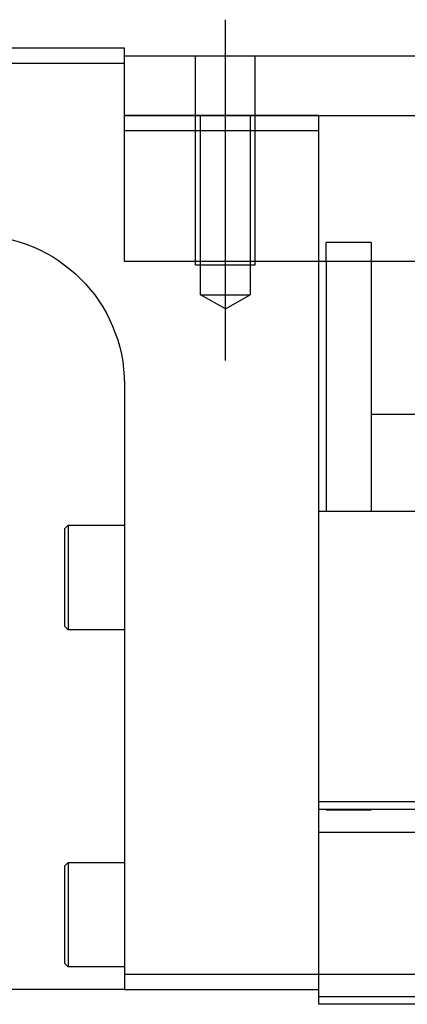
# Model space of a CAD drawing. Header units: millimetres. Extents: x -2774 to 3135, y -1571 to 860.
# Tile 211 of 256: x -2478 to -2452, y -235 to -169. Entities that reach past the tile are written whole.
import ezdxf
from ezdxf.lldxf.tags import DXFTag

# ---------------------------------------------------------------- set-up
doc = ezdxf.new("R2010")
doc.units = ezdxf.units.MM
doc.layers.get('0').update_dxf_attribs({"linetype": 'CONTINUOUS'})
tags = doc.linetypes.add('DASHED', pattern=[25.72, 12.86, -12.86]).pattern_tags.tags
tags[6:7] = [DXFTag(74, 4), DXFTag(75, 0), DXFTag(340, '0'), DXFTag(46, 0.0), DXFTag(50, 0.0), DXFTag(44, 0.0), DXFTag(45, 0.0)]
tags[4:5] = [DXFTag(74, 4), DXFTag(75, 0), DXFTag(340, '0'), DXFTag(46, 0.0), DXFTag(50, 0.0), DXFTag(44, 0.0), DXFTag(45, 0.0)]

msp = doc.modelspace()

# ---------------------------------------------------------------- linework, layer by layer
at = {"color": 0, "ltscale": 0.2}
msp.add_line((-2464.131, -192.122), (-2464.131, -169.297), dxfattribs=at)
at = {"color": 0, "linetype": 'Continuous'}
for p, q in [((-2470.881, -171.21), (-2544.881, -171.21)), ((-2470.881, -172.21), (-2470.881, -171.21)), ((-2470.881, -171.71), (-2351.881, -171.71)), ((-2544.881, -172.21), (-2470.881, -172.21)), ((-2470.881, -185.48), (-2470.881, -172.21)), ((-2470.881, -175.71), (-2401.881, -175.71)), ((-2401.881, -185.48), (-2470.881, -185.48)), ((-2457.881, -201.21), (-2457.881, -185.48)), ((-2457.381, -185.48), (-2457.381, -202.21)), ((-2454.381, -185.48), (-2454.381, -202.21)), ((-2470.881, -193.71), (-2470.881, -233.21)), ((-2454.375, -195.71), (-2420.131, -195.71)), ((-2457.881, -202.21), (-2457.881, -201.21)), ((-2401.881, -202.21), (-2457.881, -202.21)), ((-2457.881, -221.66), (-2457.881, -202.21)), ((-2474.881, -203.39), (-2474.631, -203.14)), ((-2474.881, -203.39), (-2474.881, -206.64)), ((-2474.631, -203.14), (-2470.881, -203.14)), ((-2474.631, -203.14), (-2474.631, -206.64)), ((-2474.881, -206.64), (-2474.881, -209.89)), ((-2474.631, -206.64), (-2474.631, -210.14)), ((-2474.631, -210.14), (-2474.881, -209.89)), ((-2470.881, -210.14), (-2474.631, -210.14)), ((-2017.881, -221.66), (-2457.881, -221.66)), ((-2457.881, -222.16), (-2457.881, -221.66)), ((-2457.881, -233.21), (-2457.881, -222.16)), ((-2474.881, -225.96), (-2474.631, -225.71)), ((-2474.881, -225.96), (-2474.881, -229.21)), ((-2474.631, -225.71), (-2470.881, -225.71)), ((-2474.631, -225.71), (-2474.631, -229.21)), ((-2474.881, -229.21), (-2474.881, -232.46)), ((-2474.631, -229.21), (-2474.631, -232.71)), ((-2474.631, -232.71), (-2474.881, -232.46)), ((-2470.881, -232.71), (-2474.631, -232.71)), ((-2470.881, -233.21), (-2470.881, -234.21)), ((-2457.881, -233.21), (-2470.881, -233.21)), ((-2017.881, -233.21), (-2457.881, -233.21)), ((-2457.881, -235.21), (-2457.881, -233.21)), ((-2470.881, -234.21), (-2530.881, -234.21)), ((-2470.881, -234.21), (-2457.881, -234.21)), ((-2017.881, -235.21), (-2457.881, -235.21))]:
    msp.add_line(p, q, dxfattribs=at)
at = {"color": 0, "linetype": 'DASHED', "ltscale": 0.2}
for p, q in [((-2466.131, -185.71), (-2466.131, -171.71)), ((-2462.131, -185.71), (-2462.131, -171.71)), ((-2465.781, -187.71), (-2465.781, -175.71)), ((-2462.481, -175.71), (-2462.481, -187.71)), ((-2457.881, -185.48), (-2457.881, -175.71)), ((-2470.881, -176.71), (-2457.881, -176.71)), ((-2454.381, -184.21), (-2457.381, -184.21)), ((-2457.381, -185.48), (-2457.381, -184.21)), ((-2454.381, -184.21), (-2454.381, -185.48)), ((-2466.131, -185.71), (-2462.131, -185.71)), ((-2465.781, -187.71), (-2462.481, -187.71)), ((-2464.131, -188.662), (-2465.781, -187.71)), ((-2464.131, -188.662), (-2462.481, -187.71))]:
    msp.add_line(p, q, dxfattribs=at)
at = {"color": 0, "linetype": 'DASHED'}
for p, q in [((-2457.881, -175.71), (-2470.881, -175.71)), ((-2454.381, -222.21), (-2457.381, -222.21)), ((-2017.881, -223.71), (-2457.881, -223.71)), ((-2017.881, -234.71), (-2457.881, -234.71))]:
    msp.add_line(p, q, dxfattribs=at)
at = {"color": 0, "linetype": 'DASHED', "ltscale": 0.1}
msp.add_line((-2457.881, -176.71), (-2457.881, -175.71), dxfattribs=at)
at = {"color": 0, "linetype": 'Continuous', "extrusion": (0, 0, -1)}
msp.add_arc((2480.881, -193.71), 10, 90, 180, dxfattribs=at)
at = {"color": 0, "linetype": 'Continuous'}
msp.add_open_spline([(-2017.881, -222.16), (-2457.881, -222.16)], degree=1, dxfattribs=at)

doc.saveas('drawing.dxf')
